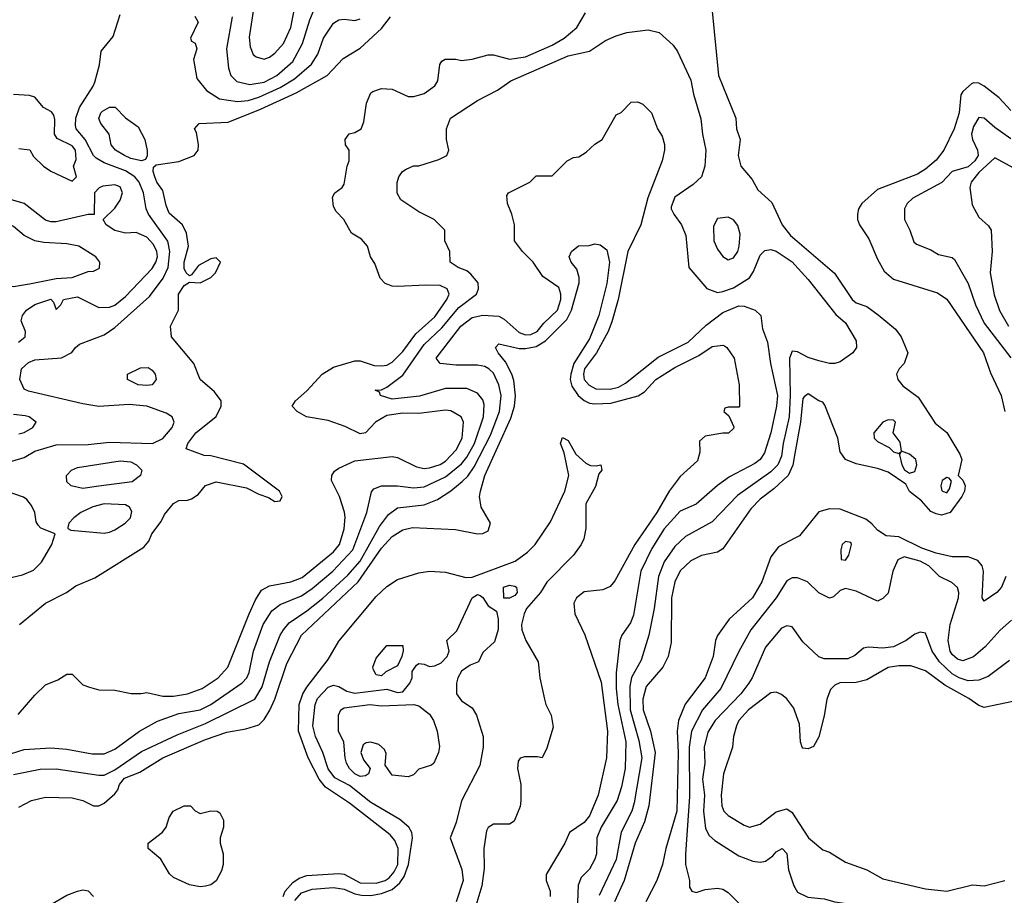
# Model space of a CAD drawing. Header units: inches. Extents: x 1793402 to 1900366, y 320852 to 470679.
# Tile 211 of 256: x 1817093 to 1820786, y 400915 to 404199. Entities that reach past the tile are written whole.
import ezdxf

# ---------------------------------------------------------------- set-up
doc = ezdxf.new("R2010")
doc.units = ezdxf.units.IN
doc.header["$MEASUREMENT"] = 0
doc.layers.add('B8410', color=7, linetype='Continuous')
doc.layers.add('B8420', color=7, linetype='Continuous')

msp = doc.modelspace()

# ---------------------------------------------------------------- linework, layer by layer
at = {"layer": 'B8410', "color": 4}
for points, elevation in [([(1818150, 404438), (1818132, 404428), (1818063.6, 404416.4), (1818050, 404406), (1817990, 404406), (1817978, 404402), (1817974, 404390), (1817992, 404372), (1817998, 404330), (1817979.1, 404280.9), (1817968.5, 404231.5), (1817953.2, 404133.2), (1817957.5, 404097.5), (1817968.3, 404068.3), (1817979.8, 404059.8), (1818010, 404050.8), (1818030, 404058.8), (1818050, 404074), (1818082, 404110), (1818109.6, 404170), (1818132.1, 404287.9), (1818153.2, 404370), (1818155.3, 404430)], 336), ([(1817550, 403669.3), (1817510, 403678.4), (1817486, 403690), (1817452.7, 403710), (1817436, 403730), (1817429.2, 403770), (1817397.2, 403810), (1817390, 403828), (1817397.2, 403850), (1817403.6, 403856.4), (1817430, 403870.7), (1817450.7, 403870.7), (1817490, 403831), (1817537.5, 403797.5), (1817562.8, 403750), (1817571.1, 403708.9), (1817571.3, 403688.7), (1817565.4, 403674.6)], 324), ([(1819750, 403459), (1819710, 403454), (1819694.8, 403425.2), (1819696.3, 403370), (1819710, 403338), (1819730, 403311), (1819750, 403298.8), (1819770, 403306), (1819786, 403330), (1819791.8, 403350), (1819794.5, 403394.5), (1819786.8, 403426.8), (1819770, 403449)], 316), ([(1817024, 403436), (1817010, 403428), (1817001, 403410), (1817004, 403390), (1817050.7, 403330.7), (1817058.8, 403310), (1817044.7, 403210), (1817050, 403202), (1817070, 403198.8), (1817130, 403208.4), (1817230, 403228.7), (1817290, 403232.7), (1817350, 403254), (1817370, 403256), (1817392.7, 403267.3), (1817394, 403290), (1817379, 403310), (1817315.3, 403350), (1817270, 403358.7), (1817183.3, 403363.3), (1817149.5, 403369.5), (1817110, 403389), (1817070, 403424), (1817050, 403433.2)], 336), ([(1817570, 402826.6), (1817538, 402830), (1817498, 402850), (1817498, 402870), (1817546.3, 402893.7), (1817574.4, 402894.4), (1817590, 402884.7), (1817601, 402870), (1817604.7, 402850), (1817590, 402829.3)], 324), ([(1817330, 402441.2), (1817286, 402450), (1817270, 402466), (1817268.7, 402490), (1817288, 402510), (1817310, 402518.8), (1817470, 402544), (1817510, 402540.7), (1817531.3, 402530), (1817551, 402510), (1817546, 402490), (1817514.6, 402465.4), (1817390, 402449.6)], 324), ([(1817410, 402383.6), (1817367.9, 402372.1), (1817322.8, 402350), (1817296, 402330), (1817278, 402310), (1817274, 402294), (1817274, 402290), (1817284.7, 402284.7), (1817410, 402273.4), (1817430, 402276.3), (1817450, 402285.5), (1817489.2, 402310), (1817509.3, 402330), (1817514, 402354), (1817505.2, 402370), (1817490, 402379.5)], 328), ([(1818930, 402029), (1818909.1, 402029.1), (1818908, 402070), (1818930, 402078), (1818950, 402074.8), (1818956, 402070), (1818958.8, 402050), (1818950, 402039)], 292), ([(1818450, 401738), (1818430, 401742), (1818420.2, 401760.2), (1818417.2, 401770), (1818430, 401804.7), (1818470, 401852), (1818530, 401851.3), (1818531.1, 401831.1), (1818526, 401810), (1818510, 401775.3), (1818466.8, 401753.2)], 292), ([(1818550, 401359.6), (1818490, 401365.2), (1818463.3, 401403.3), (1818467.2, 401447.2), (1818461.2, 401461.2), (1818440.1, 401480.1), (1818410, 401489.6), (1818392.8, 401487.2), (1818381.3, 401478.7), (1818372.4, 401450), (1818382.3, 401422.3), (1818407.3, 401390), (1818400.7, 401370), (1818390, 401362.9), (1818370, 401360.5), (1818349.5, 401370), (1818329.5, 401390), (1818319.3, 401410), (1818313.2, 401430), (1818309.4, 401489.4), (1818289, 401530), (1818288.7, 401590), (1818298, 401610), (1818310, 401618), (1818406, 401630), (1818450, 401624.9), (1818570.7, 401630.7), (1818590, 401626), (1818630, 401594), (1818644.9, 401570), (1818659.3, 401530), (1818667.3, 401472.7), (1818664, 401450), (1818646, 401410), (1818637.1, 401402.9), (1818590, 401387.3), (1818570, 401366.6)], 288), ([(1817770, 401222), (1817810, 401231), (1817834, 401230), (1817843.6, 401223.6), (1817856.9, 401196.9), (1817858, 401170), (1817844.7, 401130), (1817844.7, 401110), (1817856, 401070), (1817856, 401030), (1817850, 401006), (1817830, 400968.7), (1817810, 400954), (1817790, 400949.3), (1817770, 400946), (1817730, 400954), (1817670, 400982), (1817654.6, 400994.6), (1817622, 401050), (1817575.3, 401090), (1817575.3, 401110), (1817629.1, 401150.9), (1817642, 401170), (1817653.6, 401206.4), (1817668.7, 401230), (1817710, 401250.8), (1817734, 401250), (1817751.6, 401231.6)], 296)]:
    msp.add_lwpolyline(points, close=True, dxfattribs=dict(at, elevation=elevation))
for points, elevation in [([(1817890.3, 404210), (1817868.5, 404090), (1817876.7, 404016.7), (1817884.9, 403990), (1817906.9, 403966.9), (1817956.1, 403956.1), (1818010, 403964.9), (1818057.6, 403990), (1818118, 404042), (1818154.3, 404110), (1818181.8, 404198.2), (1818227.8, 404310)], 332), ([(1817030, 402533), (1817110, 402557.3), (1817150, 402580.5), (1817230, 402603.8), (1817350, 402605.3), (1817430, 402614.9), (1817591.2, 402608.8), (1817630, 402628.2), (1817665.1, 402670), (1817672, 402690), (1817665.2, 402710), (1817642.7, 402722.7), (1817570, 402749.7), (1817503.7, 402756.3), (1817390, 402747.6), (1817330, 402757.6), (1817125.8, 402805.8), (1817110, 402813.2), (1817094, 402850), (1817099.5, 402890), (1817126.7, 402913.3), (1817150, 402923), (1817250, 402930.8), (1817289.2, 402950.8), (1817302, 402970), (1817318, 402982), (1817410, 403017.1), (1817450, 403044.4), (1817579.8, 403160.2), (1817630.7, 403229.3), (1817649.8, 403270), (1817656.4, 403330), (1817648.9, 403368.9), (1817576.3, 403470), (1817567.6, 403490), (1817556.9, 403550), (1817541.7, 403590), (1817524.7, 403610), (1817490, 403632.3), (1817410, 403661.7), (1817379.8, 403679.8), (1817369.7, 403690), (1817338.7, 403750), (1817305.1, 403790), (1817302.7, 403802.7), (1817304.2, 403830), (1817317.4, 403870), (1817369.2, 403950), (1817374.8, 403965.2), (1817392.3, 404030), (1817399.3, 404080.7), (1817443.7, 404136.3), (1817470, 404218)], 328), ([(1817087.7, 401592.3), (1817150, 401666), (1817190, 401704.7), (1817236.5, 401723.5), (1817270, 401744.7), (1817290, 401744.7), (1817330, 401704.7), (1817355.3, 401695.3), (1817390, 401686), (1817450, 401684.7), (1817511.1, 401671.1), (1817548.9, 401671.1), (1817570, 401676), (1817630, 401662), (1817670, 401661.3), (1817722, 401670), (1817777.2, 401690), (1817837, 401730), (1817874, 401770), (1817953.3, 401970), (1817976.9, 402023.1), (1818000.5, 402059.5), (1818030, 402075.5), (1818110, 402090.4), (1818152.9, 402107.1), (1818270, 402202.6), (1818292.8, 402230), (1818309.6, 402289.6), (1818313.6, 402333.6), (1818311.8, 402351.8), (1818292.7, 402410), (1818262, 402470), (1818263.7, 402490), (1818274.2, 402505.8), (1818290, 402517.3), (1818350, 402544.9), (1818490, 402560.7), (1818510, 402557.3), (1818581.7, 402521.7), (1818610, 402515.8), (1818630, 402518), (1818670, 402530.3), (1818690, 402543.7), (1818730, 402586), (1818752.8, 402630), (1818757, 402690), (1818749, 402710), (1818710, 402732), (1818690, 402734.5), (1818590, 402722.4), (1818530, 402723), (1818470, 402714.7), (1818427.3, 402690), (1818390.5, 402649.5), (1818370, 402645.2), (1818313.8, 402673.8), (1818250, 402696.2), (1818169, 402710), (1818134, 402730), (1818115.3, 402750), (1818128, 402770), (1818170, 402807.3), (1818227, 402870), (1818270, 402895.8), (1818350, 402919.3), (1818370, 402919.3), (1818422.6, 402902.6), (1818450, 402900.4), (1818470, 402903.8), (1818490, 402914.4), (1818530, 402954.9), (1818578.8, 403021.2), (1818650, 403084.4), (1818695.6, 403150), (1818703.7, 403170), (1818696, 403190), (1818670, 403201.6), (1818616.1, 403203.9), (1818510, 403198), (1818490, 403199.3), (1818464, 403210), (1818445.2, 403230), (1818424.7, 403284.7), (1818408.7, 403310), (1818398, 403350), (1818375.5, 403375.5), (1818338, 403398), (1818309.2, 403450), (1818280.1, 403480.1), (1818270, 403498), (1818266, 403534), (1818275.3, 403550), (1818302, 403570), (1818310, 403582), (1818321.2, 403650), (1818329.2, 403670), (1818329, 403710), (1818315.3, 403730), (1818314, 403750), (1818329.4, 403770.6), (1818350, 403776), (1818374, 403790), (1818384.1, 403815.9), (1818394.2, 403885.8), (1818410, 403924.7), (1818418, 403930), (1818450, 403941), (1818490, 403938), (1818550, 403911.3), (1818571.6, 403911.6), (1818610, 403922.8), (1818650, 403951.3), (1818661.2, 403970), (1818668.9, 404031.1), (1818676.4, 404043.6), (1818688.9, 404051.1), (1818729.1, 404050.9), (1818750, 404046), (1818790, 404050.8), (1818850, 404067.3), (1818870, 404067.3), (1818930.5, 404050.5), (1818990, 404059.5), (1819090, 404103.1), (1819135.1, 404130), (1819182.7, 404170), (1819215.5, 404224.5)], 316), ([(1819690.5, 404230.5), (1819713.4, 403990), (1819778.8, 403830), (1819781, 403790), (1819794.8, 403750), (1819787.3, 403690), (1819798, 403650), (1819839.8, 403599.8), (1819861.4, 403561.4), (1819913.7, 403513.7), (1819953, 403430), (1819983.8, 403390), (1820000, 403376.1)], 316), ([(1817092.3, 401930), (1817190, 402010.6), (1817268.7, 402050), (1817304.1, 402075.9), (1817374.8, 402105.2), (1817558.9, 402221.1), (1817577.5, 402242.5), (1817589.2, 402270), (1817623.3, 402316.7), (1817636.5, 402343.5), (1817670, 402384.7), (1817690, 402396), (1817723.1, 402396.9), (1817738, 402402), (1817762, 402418), (1817790, 402451.3), (1817830, 402466), (1817943.5, 402443.5), (1817990, 402418.8), (1818026.8, 402406.8), (1818050, 402392), (1818070, 402394), (1818078, 402410), (1818068, 402430), (1817932, 402532), (1817810, 402562.7), (1817784.8, 402564.8), (1817718, 402590), (1817724, 402610), (1817753.2, 402650), (1817830, 402710.8), (1817849.3, 402750), (1817849.2, 402770), (1817823.2, 402803.2), (1817769.4, 402849.4), (1817746.6, 402910), (1817662.7, 403010), (1817659.3, 403050), (1817688.7, 403110), (1817689, 403170), (1817710, 403202), (1817730, 403214), (1817770, 403212), (1817810, 403232), (1817828, 403250), (1817846, 403290), (1817830, 403306), (1817810, 403302), (1817763.5, 403276.5), (1817738, 403242), (1817730, 403238), (1817718, 403250), (1817710, 403266), (1817709.6, 403289.6), (1817726, 403350), (1817718.6, 403398.6), (1817704, 403430), (1817654, 403474), (1817642.3, 403502.3), (1817630, 403559), (1817607.3, 403590), (1817599.5, 403610), (1817593.2, 403630), (1817594.6, 403645.4), (1817604.7, 403655.3), (1817690, 403666.8), (1817748, 403690), (1817762, 403710), (1817764, 403730), (1817756.4, 403776.4), (1817748.7, 403790), (1817766, 403810), (1817874.4, 403814.4), (1817996.2, 403863.8), (1818130, 403925.2), (1818246, 403990), (1818306.9, 404053.1), (1818370, 404092.7), (1818450, 404166), (1818483.6, 404210)], 324), ([(1817750, 404212), (1817762, 404190), (1817734, 404130), (1817738, 404118), (1817751.6, 404111.6), (1817758, 404090), (1817744.7, 404050), (1817758, 403978), (1817794, 403934), (1817842.5, 403902.5), (1817910, 403891.8), (1817950, 403896.5), (1817990, 403907.9), (1818070, 403944.4), (1818123.3, 403976.7), (1818187.3, 404032.7), (1818211.8, 404070), (1818232.7, 404130), (1818270, 404186), (1818290, 404198.8), (1818310, 404201), (1818350, 404196), (1818370, 404202.8)], 328), ([(1816918.6, 401401.4), (1817110, 401462), (1817210, 401468.2), (1817270, 401462.4), (1817364.8, 401444.8), (1817410, 401444.9), (1817450, 401463.1), (1817542.7, 401530), (1817610, 401568.4), (1817690, 401596.4), (1817770, 401610.3), (1817809.4, 401630), (1817928.1, 401711.9), (1817944.5, 401730), (1817953.3, 401750), (1817969.6, 401830), (1818006.3, 401930), (1818038.3, 401981.7), (1818070, 402006), (1818150, 402037.6), (1818190, 402064.9), (1818267.6, 402130), (1818342, 402210), (1818395.6, 402350), (1818412, 402428), (1818421.2, 402438.8), (1818450, 402450.6), (1818510, 402450.6), (1818570, 402443.7), (1818610, 402447.2), (1818690, 402484.2), (1818750, 402533.7), (1818770, 402558.4), (1818798.7, 402610), (1818832.6, 402710), (1818835.6, 402755.6), (1818830, 402773.2), (1818810, 402798), (1818770, 402815.6), (1818690, 402815.1), (1818592.7, 402787.3), (1818490, 402776.2), (1818446, 402790), (1818442, 402802), (1818426, 402810), (1818450, 402810.8), (1818470, 402820.7), (1818530, 402866), (1818610, 402981.3), (1818676.6, 403043.4), (1818740.5, 403119.5), (1818806, 403170), (1818813.2, 403190), (1818812.3, 403212.3), (1818784.8, 403244.8), (1818770, 403257.2), (1818738, 403270), (1818708, 403290), (1818706, 403330), (1818688, 403370), (1818688, 403410), (1818648, 403450), (1818590, 403479), (1818523.1, 403523.1), (1818508.9, 403548.9), (1818508.7, 403588.7), (1818515.3, 403610), (1818528.7, 403630), (1818542, 403638), (1818569.5, 403650.5), (1818590, 403650.7), (1818665.6, 403674.4), (1818695.3, 403690), (1818702, 403710), (1818694, 403750), (1818694, 403790), (1818709, 403830), (1818810, 403896), (1818885.6, 403934.4), (1818935.3, 403970), (1819150, 404063), (1819230, 404081), (1819290, 404120.7), (1819330, 404138.8), (1819370, 404150.7), (1819450, 404161), (1819490.9, 404150.9), (1819543.6, 404103.6), (1819559.8, 404079.8), (1819610, 403972), (1819619.8, 403919.8), (1819647.5, 403827.5), (1819653.4, 403770), (1819666.8, 403710), (1819662, 403650), (1819650.7, 403610), (1819619, 403581), (1819550, 403533.2), (1819536.9, 403496.9), (1819536, 403490), (1819546, 403470), (1819574.8, 403430), (1819590.8, 403390), (1819602, 403270), (1819670.5, 403190.5), (1819710, 403176.3), (1819730, 403179.3), (1819770, 403192.7), (1819829.7, 403230.3), (1819845.3, 403254.7), (1819870, 403316), (1819887.2, 403332.8), (1819910, 403337.3), (1819930, 403330.6), (1819990, 403290.6), (1820000, 403279.5)], 312), ([(1817090, 403716), (1817130.9, 403710.9), (1817145.4, 403685.4), (1817182, 403650), (1817210, 403631.3), (1817290, 403594), (1817306, 403610), (1817295.3, 403650), (1817305.1, 403674.9), (1817302.6, 403710), (1817290, 403726), (1817233.3, 403753.3), (1817223.7, 403770), (1817225.3, 403825.3), (1817221, 403841), (1817213, 403853), (1817182, 403870), (1817150, 403908), (1817130, 403915.3), (1817070, 403918)], 332), ([(1817070, 401367.7), (1817170, 401388.2), (1817230, 401388.5), (1817390, 401364.9), (1817410, 401365.5), (1817450, 401384.9), (1817550, 401453.7), (1817683.3, 401516.7), (1817790, 401558.9), (1817975.1, 401650), (1818003.1, 401696.9), (1818029.8, 401790.2), (1818069.6, 401890), (1818082, 401910), (1818103.5, 401936.5), (1818170, 401981.3), (1818230, 402028.8), (1818324.2, 402115.8), (1818370, 402168.5), (1818442, 402298), (1818476.4, 402343.6), (1818510, 402368.2), (1818610, 402379.3), (1818660.1, 402399.9), (1818710, 402432.2), (1818752.8, 402467.2), (1818773.5, 402486.5), (1818797.7, 402522.3), (1818858.8, 402641.2), (1818892.3, 402730), (1818898.9, 402790), (1818890, 402829), (1818870, 402872.7), (1818852.7, 402890), (1818837.7, 402897.7), (1818810, 402902.9), (1818730, 402902.9), (1818670, 402909.2), (1818655.3, 402930), (1818747.6, 403050), (1818790, 403082.4), (1818830, 403090.4), (1818890, 403087.3), (1818910, 403076), (1818965.8, 403025.8), (1818990, 403017), (1819010, 403018), (1819033.3, 403030), (1819058.8, 403061.2), (1819109.6, 403110), (1819122.4, 403150), (1819122.9, 403170), (1819114.7, 403194.7), (1819055.5, 403235.5), (1819019, 403290), (1818979, 403330), (1818949.3, 403369.3), (1818949.2, 403430), (1818939, 403470), (1818922, 403510), (1818920.4, 403539.6), (1818926, 403550), (1819006, 403590), (1819030, 403614), (1819090, 403614), (1819146, 403670), (1819170, 403682), (1819190, 403684.7), (1819218, 403702), (1819250, 403732), (1819278, 403750), (1819330, 403842), (1819348.4, 403851.6), (1819386, 403890), (1819410, 403891.3), (1819430, 403882), (1819462, 403850), (1819484.7, 403790), (1819502, 403762), (1819510.7, 403730.7), (1819510.8, 403710), (1819502.8, 403670), (1819448.9, 403531.1), (1819422, 403430), (1819373.4, 403330), (1819337.4, 403150), (1819313.6, 403066.4), (1819299.5, 403030), (1819256, 402950), (1819211.7, 402890), (1819207.6, 402870), (1819210.4, 402850), (1819228.2, 402828.2), (1819254, 402814), (1819307.3, 402812.7), (1819338.8, 402821.2), (1819364.9, 402835.1), (1819487.3, 402932.7), (1819599.5, 402990), (1819667.2, 403052.8), (1819730, 403100.4), (1819790, 403125.5), (1819810, 403124.9), (1819851, 403110), (1819873, 403090), (1819879.3, 403039.3), (1819898, 402990), (1819908.4, 402910), (1819934.9, 402790), (1819931.8, 402750), (1819910.3, 402650), (1819885.9, 402574.2), (1819870.2, 402549.8), (1819850, 402534.5), (1819755.3, 402484.7), (1819710, 402452), (1819630, 402382), (1819570, 402355.1), (1819510, 402289.5), (1819464.1, 402215.9), (1819422, 402130), (1819395.1, 401964.9), (1819383.4, 401936.6), (1819350.7, 401890), (1819344, 401870), (1819330.3, 401749.7), (1819330.3, 401690), (1819336.9, 401630), (1819366.3, 401490), (1819363.7, 401390), (1819350, 401322), (1819334, 401270), (1819274, 401170), (1819257.1, 401130), (1819256.4, 401070), (1819250.3, 401049.7), (1819230, 401013.2), (1819199.1, 400980.9), (1819187.7, 400952.3), (1819183.4, 400856.6)], 308), ([(1817089.2, 402990), (1817113.2, 403010), (1817115.3, 403030), (1817099, 403070), (1817104, 403090), (1817119, 403110), (1817150, 403130.7), (1817210, 403150.5), (1817219.8, 403139.8), (1817230, 403112), (1817248, 403130), (1817258, 403150), (1817310, 403159.3), (1817390, 403119.1), (1817430, 403120.5), (1817450, 403128.2), (1817490, 403160.4), (1817590, 403265.5), (1817604.2, 403290), (1817609.6, 403310), (1817607.6, 403330), (1817595.6, 403355.6), (1817570, 403383.7), (1817530, 403401.2), (1817490, 403399), (1817450, 403409), (1817418, 403430), (1817406, 403450), (1817450, 403492), (1817470, 403522), (1817479.3, 403550), (1817470, 403572.7), (1817450, 403579.3), (1817405.4, 403574.6), (1817391.6, 403568.4), (1817374, 403550), (1817372, 403468), (1817350, 403468), (1817230, 403441.2), (1817210, 403440.9), (1817190, 403447), (1817110, 403509.5), (1817010, 403538)], 332), ([(1817090, 401244.7), (1817138, 401270), (1817190, 401282.8), (1817290, 401280.7), (1817330, 401270.7), (1817370, 401250.6), (1817390, 401250.6), (1817410, 401260.5), (1817450, 401295.5), (1817461.6, 401310), (1817467.8, 401330), (1817486.3, 401353.7), (1817543.9, 401376.1), (1817629.4, 401430), (1817790, 401499.5), (1817870, 401526), (1817941.5, 401538.5), (1817990, 401554), (1818010, 401574), (1818030.9, 401609.1), (1818050, 401650.8), (1818095.5, 401784.5), (1818149.6, 401890), (1818362.3, 402090), (1818450, 402217.1), (1818490, 402260.5), (1818530, 402286), (1818566.2, 402293.8), (1818727.3, 402287.3), (1818810, 402271), (1818830, 402271.3), (1818850, 402282), (1818859, 402310), (1818824, 402370), (1818817.2, 402410), (1818820.9, 402430), (1818838, 402490), (1818935.5, 402704.5), (1818948.4, 402750), (1818952.1, 402787.9), (1818946.1, 402846.1), (1818938.9, 402870), (1818915.3, 402915.3), (1818887, 402950), (1818877.2, 402970), (1818890, 402982.8), (1818966.1, 402966.1), (1818990, 402965.2), (1819030, 402973.8), (1819064.9, 402995.1), (1819144.9, 403075.1), (1819163.1, 403110), (1819191.9, 403211.9), (1819191.8, 403231.8), (1819182.9, 403262.9), (1819161.2, 403290), (1819154, 403310), (1819162, 403330), (1819189.1, 403350.9), (1819228.4, 403351.6), (1819250, 403358), (1819270, 403354), (1819295.3, 403335.3), (1819304.9, 403290), (1819294.9, 403210), (1819265.3, 403090), (1819230, 403002), (1819171.1, 402908.9), (1819159.7, 402870), (1819158, 402850), (1819164.2, 402824.2), (1819187, 402790), (1819210, 402770.3), (1819230, 402760.3), (1819250, 402758), (1819310, 402760.3), (1819412.4, 402787.6), (1819436.9, 402803.1), (1819479.3, 402850), (1819550, 402894.9), (1819640.7, 402939.3), (1819690, 402973.4), (1819730, 402978.8), (1819735.9, 402975.9), (1819744.7, 402970), (1819772, 402930), (1819791.3, 402830), (1819792, 402750), (1819790, 402746), (1819750, 402746), (1819738, 402742), (1819734, 402730), (1819752.7, 402712.7), (1819771.6, 402671.6), (1819770, 402666), (1819751.6, 402648.4), (1819730, 402648.7), (1819663.6, 402636.4), (1819642, 402618), (1819643.6, 402576.4), (1819635.3, 402544.7), (1819570, 402485.2), (1819528.9, 402431.1), (1819482.4, 402350), (1819400.4, 402230), (1819325.2, 402094.8), (1819307.3, 402072.7), (1819279.8, 402060.2), (1819210, 402053.2), (1819181, 402030), (1819171, 402010), (1819174.8, 401970), (1819212.3, 401892.3), (1819274, 401714), (1819297, 401530), (1819294.4, 401430), (1819262, 401290), (1819230, 401213.2), (1819210, 401187.3), (1819154.8, 401150), (1819138, 401110), (1819067.1, 400992.9), (1819068, 400970), (1819082, 400930), (1819082.8, 400910)], 304), ([(1820000, 402954), (1819990, 402955.3), (1819980.5, 402930), (1819982.9, 402790), (1819978.6, 402710), (1819956.1, 402610), (1819950, 402562), (1819935.8, 402530), (1819910, 402503), (1819785.4, 402414.6), (1819690, 402316), (1819590, 402260.9), (1819550, 402222.7), (1819510, 402165.2), (1819488.5, 402110), (1819472.2, 401990), (1819452.4, 401890), (1819423.9, 401796.1), (1819387.8, 401732.2), (1819381.6, 401698.4), (1819382.8, 401610), (1819415.3, 401495.3), (1819426, 401430), (1819398, 401262), (1819388.5, 401230), (1819348.8, 401151.2), (1819330, 401049.2), (1819266.3, 400913.7)], 312), ([(1817090, 402645.5), (1817110, 402650.8), (1817142, 402670), (1817155.3, 402690), (1817129.3, 402709.3), (1817113.8, 402713.8), (1817070, 402718)], 332), ([(1818081, 400910), (1818088.2, 400930), (1818117.2, 400962.8), (1818141.4, 400978.6), (1818170, 400988.9), (1818290, 400996.5), (1818310, 400993.7), (1818370, 400960.9), (1818430, 400960.2), (1818463.7, 400970), (1818479.3, 400980.7), (1818497.9, 401002.1), (1818510.8, 401030), (1818512.1, 401090), (1818500.6, 401120.6), (1818482, 401142), (1818330, 401260.5), (1818239.8, 401319.8), (1818216.4, 401350), (1818174.7, 401430), (1818139.1, 401530), (1818141.7, 401630), (1818155.1, 401670), (1818170, 401695.5), (1818250, 401799.1), (1818290, 401868), (1818430, 402035.5), (1818470, 402073), (1818510, 402099.1), (1818590, 402123.8), (1818630, 402130.4), (1818690, 402127), (1818766.5, 402106.5), (1818790, 402107.6), (1818951.7, 402168.3), (1818997.8, 402202.2), (1819026, 402230), (1819083.9, 402316.1), (1819137.6, 402430), (1819152.7, 402490), (1819134.6, 402574.6), (1819121.2, 402610), (1819128.4, 402631.6), (1819150, 402621), (1819178.8, 402570), (1819216.1, 402536.1), (1819233.2, 402526.8), (1819254.6, 402525.4), (1819272, 402530), (1819276, 402510), (1819264.5, 402495.5), (1819252.1, 402447.9), (1819216.8, 402383.2), (1819215.8, 402290), (1819208.5, 402251.5), (1819199.3, 402230), (1819170.4, 402190), (1819070.2, 402089.8), (1819045.7, 402050), (1818994, 401990), (1818984.9, 401970), (1818975.5, 401930), (1818976.3, 401910), (1818990.7, 401870), (1819037.3, 401790), (1819044, 401730), (1819061, 401650), (1819066, 401630), (1819086, 401590), (1819094.4, 401545.6), (1819070, 401466), (1819052, 401430), (1819034.6, 401434.6), (1818986.4, 401433.6), (1818970, 401428.7), (1818962.5, 401417.5), (1818960.5, 401390), (1818972.7, 401330), (1818973, 401270), (1818970, 401248), (1818947.1, 401192.9), (1818930, 401181.2), (1818870, 401181.2), (1818850.6, 401169.4), (1818843.8, 401156.2), (1818833.4, 401090), (1818834.6, 401014.6), (1818826.7, 400950), (1818795.8, 400850)], 296), ([(1820000, 402571.3), (1819992.3, 402527.7), (1819975.3, 402490), (1819921.1, 402438.9), (1819870, 402400.7), (1819835.4, 402364.6), (1819730, 402214), (1819710, 402201.2), (1819650, 402189.4), (1819610, 402169.5), (1819570, 402132.3), (1819550.3, 402090), (1819538, 402030), (1819536.7, 401863.3), (1819525.5, 401810), (1819504.9, 401770), (1819442.4, 401697.6), (1819430.3, 401650), (1819431.7, 401610), (1819458.3, 401530), (1819475.8, 401450), (1819452.9, 401250), (1819436.5, 401190), (1819400.9, 401110), (1819360.3, 400970), (1819323.7, 400890)], 316), ([(1816990, 402090.4), (1817103.6, 402116.4), (1817145.1, 402134.9), (1817175.3, 402164.7), (1817214, 402230), (1817226, 402270), (1817172.3, 402292.3), (1817162.5, 402302.5), (1817155.1, 402315.1), (1817149.5, 402350.5), (1817137.1, 402377.1), (1817119.7, 402399.7), (1817108, 402408), (1817042.7, 402430)], 328), ([(1820000, 402253.9), (1819938.4, 402221.6), (1819910, 402184), (1819876.4, 402090), (1819841.6, 402030), (1819754, 401950), (1819710.4, 401889.6), (1819703, 401870), (1819694.4, 401810), (1819664.4, 401730), (1819588.9, 401631.1), (1819563.7, 401570), (1819559, 401530), (1819562.8, 401450), (1819558, 401230), (1819515.8, 401090), (1819504.4, 401030), (1819483.1, 400970), (1819441.3, 400890)], 324), ([(1820000, 402105.2), (1819990, 402105.2), (1819970, 402094), (1819930.6, 402030), (1819834.9, 401910), (1819790, 401829), (1819722.4, 401690), (1819654, 401610), (1819613.1, 401530), (1819603.9, 401470), (1819605.4, 401285.4), (1819590.5, 401069.5), (1819590.5, 401030.5), (1819604.7, 400970), (1819604.7, 400944.7), (1819614, 400930), (1819630, 400924.7), (1819664, 400936), (1819710, 400941), (1819730, 400938), (1819750, 400924.7), (1819817.3, 400857.3)], 328), ([(1818124.4, 400895.6), (1818150, 400924.2), (1818190, 400937.7), (1818270, 400944), (1818310, 400937.7), (1818350, 400920.2), (1818375.1, 400915.1), (1818410, 400914.4), (1818450, 400921.3), (1818490, 400936.5), (1818519.1, 400960.9), (1818534.8, 400985.2), (1818551.1, 401030), (1818566.3, 401130), (1818563.6, 401150), (1818552, 401170), (1818519.4, 401199.4), (1818410, 401262.4), (1818330, 401326.6), (1818275.3, 401355.3), (1818250, 401389.4), (1818229.8, 401449.8), (1818202.6, 401510), (1818192.6, 401550), (1818201.3, 401630), (1818210, 401653.4), (1818250, 401695.5), (1818270, 401703), (1818290, 401697.3), (1818320.2, 401680.2), (1818350, 401672.3), (1818470, 401688.4), (1818510, 401675.8), (1818530, 401677.6), (1818556.2, 401710), (1818564.5, 401730), (1818565.6, 401754.4), (1818581.6, 401778.4), (1818590, 401784), (1818610, 401782), (1818630, 401773.4), (1818650, 401774.9), (1818673.9, 401786.1), (1818696, 401810), (1818703.7, 401830), (1818695.3, 401870), (1818732.7, 401907.3), (1818790, 402030.8), (1818810, 402042.8), (1818819.8, 402039.8), (1818830, 402032), (1818850, 402000.7), (1818881, 401981), (1818887.7, 401950), (1818887.9, 401912.1), (1818874.4, 401865.6), (1818830, 401826), (1818814, 401790), (1818782, 401778), (1818750, 401755.3), (1818736, 401730), (1818731, 401710), (1818731.3, 401670), (1818750, 401644.7), (1818790, 401618), (1818806.8, 401590), (1818831, 401510), (1818830.9, 401470.9), (1818818.8, 401401.2), (1818750.5, 401269.5), (1818730, 401188), (1818708, 401130), (1818751.9, 401011.9), (1818756.4, 400970), (1818730.4, 400890)], 292), ([(1820000, 401907.8), (1819990, 401922), (1819970, 401925.2), (1819950, 401917.2), (1819890, 401845.2), (1819840.5, 401730), (1819828, 401710), (1819797.1, 401670), (1819701.6, 401570), (1819673.5, 401526.5), (1819659.5, 401470), (1819662.6, 401410), (1819654, 401350), (1819661.1, 401290), (1819658, 401230), (1819665.3, 401165.3), (1819678.4, 401138.4), (1819699.9, 401119.9), (1819790, 401062.8), (1819842.5, 401042.5), (1819870, 401038.8), (1819890, 401042.8), (1819917.5, 401062.5), (1819930, 401078), (1819952, 401090), (1819970, 401072), (1819976.3, 401010), (1819996.3, 400950), (1820000, 400943.7)], 332), ([(1820000, 401605.9), (1819996.4, 401616.4), (1819970, 401651.8), (1819950, 401667.6), (1819930, 401677), (1819910, 401674.5), (1819826, 401610), (1819790.4, 401570), (1819781.6, 401550), (1819770.4, 401510), (1819766, 401470), (1819732.7, 401370), (1819723.7, 401290), (1819726, 401250), (1819734, 401230), (1819750, 401214), (1819810, 401177.3), (1819830, 401170.7), (1819870, 401182), (1819930, 401227.7), (1819970, 401238.8), (1819990, 401224.7), (1820000, 401209.1)], 336), ([(1817165.6, 400854.4), (1817270, 400914.8), (1817310, 400930.8), (1817330, 400934.8), (1817350, 400931), (1817370.5, 400910.5)], 296)]:
    msp.add_lwpolyline(points, dxfattribs=dict(at, elevation=elevation))
at = {"layer": 'B8420', "color": 4}
for points, elevation in [([(1820810, 403858), (1820766.2, 403906.2), (1820710, 403949.3), (1820690, 403961.2), (1820670, 403962), (1820662, 403958), (1820630.4, 403929.6), (1820623.1, 403916.9), (1820616.5, 403850), (1820597, 403790), (1820559.3, 403710), (1820530, 403672.7), (1820490, 403638), (1820460.7, 403619.3), (1820310, 403562), (1820250.8, 403510), (1820238.8, 403490), (1820234.8, 403470), (1820234.8, 403450), (1820242.8, 403430), (1820277.5, 403377.5), (1820310, 403301), (1820335.6, 403255.6), (1820370, 403226), (1820534.6, 403174.6), (1820570, 403151), (1820708.2, 402950), (1820734.2, 402874.2), (1820774, 402790), (1820787.3, 402730)], 324), ([(1820810, 403752.3), (1820750, 403794.5), (1820710, 403829.3), (1820690, 403832.7), (1820670, 403799), (1820663.1, 403770), (1820666.7, 403750), (1820685.7, 403710), (1820687, 403690), (1820675.3, 403670), (1820650, 403646.6), (1820590.3, 403629.7), (1820551.5, 403588.5), (1820442.8, 403530), (1820421, 403510), (1820411, 403490), (1820411.3, 403450), (1820431.3, 403410), (1820446, 403366), (1820456.9, 403356.9), (1820510, 403336), (1820538.5, 403318.5), (1820590, 403306.8), (1820599.3, 403299.3), (1820650.4, 403210), (1820677.1, 403130), (1820710, 403060.7), (1820810, 402930.7)], 328), ([(1820890, 403605.2), (1820750, 403680.9), (1820690, 403625.6), (1820661.6, 403590), (1820656.3, 403570), (1820664.5, 403504.5), (1820690, 403458), (1820726.4, 403426.4), (1820736, 403410), (1820740.7, 403330), (1820733, 403250), (1820747.3, 403167.3), (1820767.7, 403107.7), (1820801.6, 403050)], 332), ([(1820000, 403376.1), (1820148.7, 403248.7), (1820214.9, 403150), (1820230, 403137.6), (1820270, 403123.1), (1820312.5, 403092.5), (1820377.7, 403037.7), (1820399.1, 403010), (1820424, 402950), (1820410.4, 402909.6), (1820391, 402890), (1820381, 402870), (1820386, 402850), (1820405.2, 402825.2), (1820462.8, 402782.8), (1820525.8, 402685.8), (1820570.5, 402650.5), (1820618.8, 402570), (1820626, 402550), (1820612, 402490), (1820630, 402472), (1820638.8, 402450), (1820636, 402430), (1820626, 402410), (1820582, 402350), (1820550, 402341.2), (1820530, 402345.2), (1820510, 402354), (1820474.5, 402394.5), (1820429.7, 402429.7), (1820416.5, 402456.5), (1820350, 402502), (1820310, 402515.3), (1820230, 402532.7), (1820190, 402549.3), (1820170, 402578), (1820160.9, 402630), (1820113.2, 402753.2), (1820104.7, 402764.7), (1820089.5, 402769.5), (1820050, 402795.3), (1820035.3, 402784.7), (1820030, 402778), (1820020.9, 402690), (1820000, 402571.3)], 316), ([(1820000, 403279.5), (1820050, 403224), (1820153.4, 403093.4), (1820190, 403062), (1820230, 402994), (1820231.3, 402970), (1820218, 402950), (1820170, 402915.3), (1820150, 402909.2), (1820130, 402909.2), (1820090, 402919.3), (1820050, 402932.3), (1820010, 402952.7), (1820000, 402954)], 312), ([(1820791.3, 402110), (1820774.8, 402070), (1820758, 402050), (1820710, 402018), (1820702, 402030), (1820707, 402130), (1820702, 402150), (1820686, 402170), (1820650, 402184.2), (1820590, 402184.2), (1820530, 402198.5), (1820476.4, 402216.4), (1820390, 402259.5), (1820342.9, 402262.9), (1820310, 402283.7), (1820288.5, 402308.5), (1820266, 402326), (1820170, 402362.9), (1820130, 402364.5), (1820090, 402353.2), (1820017.1, 402262.9), (1820000, 402253.9)], 324), ([(1820813.2, 401946.8), (1820770, 401909.2), (1820713.3, 401846.7), (1820670.3, 401809.7), (1820630, 401794.5), (1820610, 401800.7), (1820590, 401818), (1820582.4, 401830), (1820575.1, 401870), (1820582.6, 401930), (1820613.3, 402030), (1820615.6, 402050), (1820609.7, 402069.7), (1820588.3, 402088.3), (1820542.7, 402110), (1820502.7, 402150), (1820470, 402167.6), (1820410, 402184.5), (1820386.9, 402173.1), (1820367.3, 402130), (1820350, 402048), (1820330, 402028), (1820310, 402018), (1820230, 402055.3), (1820190, 402066), (1820170, 402058), (1820145.4, 402034.6), (1820130, 402028.7), (1820090, 402048.7), (1820048, 402090), (1820010, 402105.2), (1820000, 402105.2)], 328), ([(1820805.1, 401794.9), (1820724.7, 401735.3), (1820690, 401721.6), (1820650, 401718.9), (1820616, 401730), (1820590, 401745.1), (1820542.4, 401790), (1820515.1, 401830), (1820490, 401898), (1820470, 401902), (1820450, 401894), (1820418, 401870), (1820370, 401847.3), (1820330, 401841.6), (1820274.8, 401845.2), (1820258, 401842), (1820225.2, 401814.8), (1820198.5, 401801.5), (1820110, 401801.2), (1820090, 401809), (1820030, 401865.2), (1820000, 401907.8)], 332), ([(1820818, 401642), (1820710, 401619.3), (1820690, 401626.6), (1820652.8, 401652.8), (1820563, 401703), (1820490, 401756.2), (1820434.9, 401774.9), (1820390, 401775.6), (1820350.4, 401769.6), (1820270, 401722.4), (1820230, 401713.3), (1820168.9, 401711.1), (1820150, 401702.9), (1820133.4, 401686.6), (1820119.5, 401650), (1820110, 401588), (1820090, 401508.7), (1820070, 401473.2), (1820050, 401463.7), (1820030, 401466), (1820027, 401470), (1820021.6, 401490), (1820017, 401557), (1820000, 401605.9)], 336), ([(1820000, 401209.1), (1820051, 401130), (1820105.2, 401085.2), (1820130, 401076), (1820190, 401038.8), (1820270, 401010.7), (1820330, 400976.3), (1820490, 400939.1), (1820570, 400930.7), (1820666.3, 400953.7), (1820710, 400950.7), (1820788, 400970)], 336), ([(1820000, 400943.7), (1820010, 400926.8), (1820048.3, 400908.3), (1820110, 400902), (1820150, 400890.6), (1820289.3, 400870.7), (1820370, 400839.1), (1820450, 400827.3), (1820510, 400810.6), (1820570, 400810.6), (1820630, 400824.9), (1820710, 400834), (1820770, 400850.5), (1820890, 400861)], 332)]:
    msp.add_lwpolyline(points, dxfattribs=dict(at, elevation=elevation))
for points, elevation in [([(1820350, 402698), (1820330, 402689.2), (1820296.3, 402650), (1820297.3, 402630), (1820310, 402617.3), (1820354, 402594), (1820370, 402578), (1820390, 402572), (1820398, 402578), (1820392.7, 402567.3), (1820401, 402530), (1820410.8, 402510.8), (1820430, 402498), (1820450, 402504.7), (1820457, 402530), (1820454, 402550), (1820430, 402569.3), (1820400.2, 402580.2), (1820394.8, 402614.8), (1820369.1, 402649.1), (1820377.2, 402690), (1820370, 402697.2)], 316), ([(1820570, 402482), (1820552, 402470), (1820547.3, 402450), (1820551.6, 402431.6), (1820570, 402424.7), (1820580.2, 402439.8), (1820588, 402468), (1820579, 402479)], 316), ([(1820190, 402242), (1820178, 402230), (1820172, 402210), (1820174, 402174), (1820190, 402172), (1820202, 402190), (1820213.2, 402230), (1820210, 402238)], 328)]:
    msp.add_lwpolyline(points, close=True, dxfattribs=dict(at, elevation=elevation))

doc.saveas('drawing.dxf')
